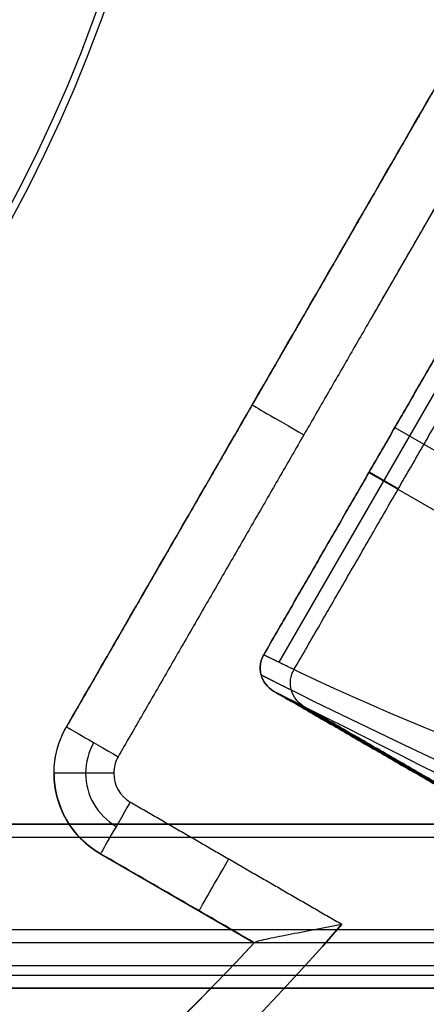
# Model space of a CAD drawing. Header units: millimetres. Extents: x -231 to 231, y -185 to 265.
# Tile 17 of 29: x 100 to 130, y -113 to -39. Entities that reach past the tile are written whole.
import ezdxf

# ---------------------------------------------------------------- set-up
doc = ezdxf.new("R2010")
doc.units = ezdxf.units.MM
doc.layers.add('Layer 01', color=7, linetype='Continuous', true_color=0x000000)

msp = doc.modelspace()

# ---------------------------------------------------------------- linework, layer by layer
at = {"layer": 'Layer 01', "color": 254, "true_color": 0xcad1ee}
for p, q in [((131.169, -43.399, 779.135), (103.169, -91.896, 779.135)), ((135.066, -45.649, 760.8), (126.157, -61.08, 760.8)), ((134.963, -59.694, 771.159), (119.178, -87.034, 771.159)), ((117.169, -67.647, 765.3), (117.169, -67.647, 792.761)), ((127.926, -69.351, 781.5), (186.354, -103.084, 230.361)), ((125.974, -72.731, 781.5), (156.914, -90.595, 781.5)), ((125.974, -72.731, 781.5), (156.914, -90.595, 781.5)), ((125.996, -72.694, 781.5), (128.19, -73.961, 760.8)), ((119.926, -89.779, 771.15), (147.24, -105.549, 771.15)), ((-157.716, -99.23, 323.5), (157.716, -99.23, 323.5)), ((105.731, -101.458, 779.704), (117.331, -108.156, 779.704)), ((105.731, -101.458, 765.3), (117.331, -108.156, 765.3)), ((111.531, -104.807, 765.3), (111.531, -104.807, 793.841)), ((-166.836, -109.871, 323.622), (166.836, -109.871, 323.622))]:
    msp.add_line(p, q, dxfattribs=at)
for centre, radius, start, end in [((0, 0, 797.5), 185.225, 180, 0), ((0, 0, 762.8), 185.225, 180, 0), ((0, 0, 780.15), 185.225, 180, 0), ((0, 0, 799.5), 181.505, 180, 0), ((109.231, -95.396, 761.331), 4.621, 150, 180), ((109.231, -95.396, 760.8), 2.5, 150, 180), ((109.231, -95.396, 765.3), 7, 180, 240), ((109.231, -95.396, 761.331), 4.621, 180, 240), ((109.231, -95.396, 760.8), 2.5, 180, 240), ((0, 0, 760.8), 183.225, 215.46491, 324.53509), ((0, 0, 760.8), 163.575, 220.7462, 319.2538), ((0, 0, 764.8), 159.575, 222.65958, 317.34042), ((0, 0, 794.109), 159.575, 222.66984, 317.33016), ((0, 0, 779.454), 159.575, 222.66984, 317.33016)]:
    msp.add_arc(centre, radius, start, end, dxfattribs=at)
at = {"layer": 'Layer 01', "color": 254, "true_color": 0xcad1ee, "extrusion": (0, 0, -1)}
for centre, radius, start, end in [((0, 0, -799.5), 183.225, 180, 0), ((0, 0, -790.628), 112.6, 180, 0), ((0, 0, -795.596), 112.04, 180, 0), ((-109.231, -95.396, -765.3), 7, 0, 30), ((-109.231, -95.396, -779.193), 7, 0, 30), ((-109.231, -95.396, -779.403), 7, 300, 0), ((0, 0, -760.8), 163.575, 220.7462, 319.2538)]:
    msp.add_arc(centre, radius, start, end, dxfattribs=at)
at = {"layer": 'Layer 01', "color": 254, "true_color": 0xcad1ee, "extrusion": (-0.5, -0.866025, 0)}
msp.add_arc((139.795, 765.3), 4.5, 180, 270, dxfattribs=at)
at = {"layer": 'Layer 01', "color": 254, "true_color": 0xcad1ee, "extrusion": (-0.5, -0.866025, 8.83869e-15)}
msp.add_arc((139.795, 765.3, 28), 4.5, 180, 270, dxfattribs=at)
at = {"layer": 'Layer 01', "color": 254, "true_color": 0xcad1ee, "extrusion": (0, 1, 0)}
msp.add_arc((-106.731, 765.3, -95.396), 4.5, 270, 0, dxfattribs=at)
at = {"layer": 'Layer 01', "color": 254, "true_color": 0xcad1ee, "extrusion": (-0.866025, 0.5, -1.09395e-14)}
msp.add_arc((30.5, 765.3, -142.295), 4.5, 270, 0, dxfattribs=at)
at = {"layer": 'Layer 01', "color": 254, "true_color": 0xcad1ee, "extrusion": (0.866025, -0.5, 0)}
msp.add_arc((-30.5, 765.3, 150.873), 4.5, 180, 270, dxfattribs=at)
at = {"layer": 'Layer 01', "color": 254, "true_color": 0xcad1ee}
for points, degree in [([(180.548, -89.549, 309.622), (96.635, 55.792, 309.622), (12.723, 201.133, 309.622)], 2), ([(12.729, 201.137, 309.5), (96.642, 55.796, 309.5), (180.554, -89.545, 309.5)], 2), ([(179.688, -90.045, 308.5), (95.776, 55.296, 308.5), (11.863, 200.637, 308.5)], 2), ([(10.744, 197.706, 337.622), (93.667, 54.079, 337.622), (176.59, -89.549, 337.622)], 2), ([(175.73, -90.045, 338.5), (92.807, 53.582, 338.5), (9.884, 197.209, 338.5)], 2), ([(7.078, 186.201, 337.5), (85.936, 49.615, 337.5), (164.794, -86.971, 337.5)], 2), ([(164.794, -86.971, 309.5), (85.936, 49.615, 309.5), (7.078, 186.201, 309.5)], 2), ([(7.944, 186.701, 338.5), (86.802, 50.115, 338.5), (165.66, -86.471, 338.5)], 2), ([(7.944, 186.701, 308.5), (86.802, 50.115, 308.5), (165.66, -86.471, 308.5)], 2), ([(131.169, -43.399, 765.3), (117.169, -67.647, 765.3), (103.169, -91.896, 765.3)], 2), ([(103.169, -91.896, 792.971), (107.835, -83.813, 792.837), (117.169, -67.647, 792.686), (126.502, -51.482, 792.837), (131.169, -43.399, 792.971)], 3), ([(135.066, -45.649, 760.8), (121.066, -69.897, 760.8), (107.066, -94.146, 760.8)], 2), ([(118.042, -86.471, 781.5), (125.974, -72.731, 781.5), (133.907, -58.992, 781.5)], 2), ([(133.907, -58.992, 781.5), (125.974, -72.731, 781.5), (118.042, -86.471, 781.5)], 2), ([(120.322, -87.589, 760.8), (128.169, -73.998, 760.8), (136.016, -60.407, 760.8)], 2), ([(120.322, -87.589, 760.8), (119.558, -87.223, 767.7), (118.798, -86.85, 774.6), (118.042, -86.471, 781.5)], 3), ([(207.983, -120.369, 6.746), (179.651, -106.21, 265.021), (146.36, -100.656, 523.225), (118.042, -86.471, 781.5)], 3), ([(117.846, -87.989, 781.5), (118.602, -88.368, 774.6), (119.362, -88.746, 767.7), (120.124, -89.124, 760.8)], 3), ([(117.846, -87.989, 781.5), (146.174, -102.179, 523.137), (178.467, -115.291, 265.149), (206.803, -129.478, 6.786)], 3), ([(146.239, -105.058, 781.5), (132.513, -97.133, 781.5), (118.786, -89.208, 781.5)], 2), ([(118.786, -89.208, 781.5), (119.543, -89.587, 774.599), (120.306, -89.97, 767.699), (121.074, -90.356, 760.8)], 3), ([(118.786, -89.208, 781.5), (132.513, -97.133, 781.5), (146.239, -105.058, 781.5)], 2), ([(148.231, -106.034, 760.8), (134.653, -98.195, 760.8), (121.074, -90.356, 760.8)], 2), ([(103.169, -91.896, 792.971), (103.169, -91.896, 779.135), (103.169, -91.896, 765.3)], 2), ([(102.231, -95.396, 793.086), (102.231, -95.396, 779.193), (102.231, -95.396, 765.3)], 2), ([(107.981, -97.561, 760.8), (115.953, -102.164, 760.8), (123.926, -106.767, 760.8)], 2), ([(157.716, -99.23, 337.5), (0, -99.23, 337.5), (-157.716, -99.23, 337.5)], 2), ([(-157.716, -99.23, 309.5), (0, -99.23, 309.5), (157.716, -99.23, 309.5)], 2), ([(157.716, -100.23, 338.5), (0, -100.23, 338.5), (-157.716, -100.23, 338.5)], 2), ([(157.716, -100.23, 308.5), (0, -100.23, 308.5), (-157.716, -100.23, 308.5)], 2), ([(105.731, -101.458, 765.3), (105.731, -101.458, 779.403), (105.731, -101.458, 793.505)], 2), ([(105.731, -101.458, 765.3), (111.531, -104.807, 765.3), (117.331, -108.156, 765.3)], 2), ([(117.331, -108.156, 794.109), (113.462, -105.922, 793.953), (109.596, -103.69, 793.752), (105.731, -101.458, 793.505)], 3), ([(-165.846, -107.164, 338.5), (0, -107.164, 338.5), (165.846, -107.164, 338.5)], 2), ([(165.846, -108.157, 337.622), (0, -108.157, 337.622), (-165.846, -108.157, 337.622)], 2), ([(117.35, -108.135, 764.8), (117.337, -108.149, 764.966), (117.331, -108.156, 765.133), (117.331, -108.156, 765.3)], 3), ([(117.331, -108.156, 765.3), (117.331, -108.156, 779.704), (117.331, -108.156, 794.109)], 2), ([(-167.825, -110.592, 308.5), (0, -110.592, 308.5), (167.825, -110.592, 308.5)], 2), ([(-167.825, -111.585, 309.622), (0, -111.585, 309.622), (167.825, -111.585, 309.622)], 2), ([(167.825, -111.592, 309.5), (0, -111.592, 309.5), (-167.825, -111.592, 309.5)], 2)]:
    msp.add_open_spline(points, degree=degree, dxfattribs=at)
for points, knots in [([(118.786, -89.208, 781.5), (118.557, -89.075, 781.5), (118.355, -88.898, 781.5), (118.036, -88.485, 781.5), (117.916, -88.244, 781.5), (117.812, -87.866, 781.5), (117.79, -87.735, 781.5), (117.771, -87.473, 781.5), (117.775, -87.343, 781.5), (117.808, -87.082, 781.5), (117.838, -86.952, 781.5), (117.922, -86.705, 781.5), (117.976, -86.585, 781.5), (118.042, -86.471, 781.5)], [0, 0, 0, 0, 0.790797, 0.790797, 1.581593, 1.581593, 1.976992, 1.976992, 2.37239, 2.37239, 2.767788, 2.767788, 3.163187, 3.163187, 3.163187, 3.163187]), ([(118.042, -86.471, 781.5), (117.976, -86.585, 781.5), (117.922, -86.705, 781.5), (117.838, -86.952, 781.5), (117.808, -87.082, 781.5), (117.775, -87.343, 781.5), (117.771, -87.473, 781.5), (117.79, -87.735, 781.5), (117.812, -87.866, 781.5), (117.916, -88.244, 781.5), (118.036, -88.485, 781.5), (118.355, -88.898, 781.5), (118.557, -89.075, 781.5), (118.786, -89.208, 781.5)], [0, 0, 0, 0, 0.395398, 0.395398, 0.790797, 0.790797, 1.186195, 1.186195, 1.581593, 1.581593, 2.37239, 2.37239, 3.163187, 3.163187, 3.163187, 3.163187]), ([(121.074, -90.356, 760.8), (120.843, -90.222, 760.8), (120.639, -90.043, 760.8), (120.316, -89.625, 760.8), (120.194, -89.382, 760.8), (120.09, -89, 760.8), (120.067, -88.867, 760.8), (120.049, -88.602, 760.8), (120.052, -88.471, 760.8), (120.086, -88.207, 760.8), (120.116, -88.076, 760.8), (120.201, -87.826, 760.8), (120.255, -87.705, 760.8), (120.322, -87.589, 760.8)], [-3.196797, -3.196797, -3.196797, -3.196797, -2.397598, -2.397598, -1.598398, -1.598398, -1.198799, -1.198799, -0.799199, -0.799199, -0.3996, -0.3996, 0, 0, 0, 0]), ([(118.786, -89.208, 781.5), (147.143, -103.413, 522.915), (184.074, -122.578, 265.542), (212.426, -136.781, 6.957), (212.428, -136.782, 6.936), (212.431, -136.783, 6.916), (212.433, -136.784, 6.895)], [-781.821923, -781.821923, -781.821923, -781.821923, -0.062312, -0.062312, -0.062312, 0, 0, 0, 0]), ([(102.231, -95.396, 793.086), (102.231, -94.784, 793.058), (102.31, -94.182, 793.034), (102.546, -93.296, 793.004), (102.645, -93.003, 792.995), (102.879, -92.438, 792.981), (103.015, -92.163, 792.975), (103.169, -91.896, 792.971)], [-3.673724, -3.673724, -3.673724, -3.673724, -1.836862, -1.836862, -0.918431, -0.918431, 0, 0, 0, 0]), ([(105.731, -101.458, 793.505), (105.197, -101.15, 793.471), (104.715, -100.779, 793.436), (104.067, -100.132, 793.381), (103.863, -99.899, 793.362), (103.49, -99.414, 793.325), (103.322, -99.161, 793.306), (103.017, -98.634, 793.27), (102.882, -98.361, 793.252), (102.647, -97.794, 793.215), (102.548, -97.502, 793.198), (102.391, -96.914, 793.164), (102.331, -96.616, 793.147), (102.251, -96.011, 793.116), (102.231, -95.703, 793.1), (102.231, -95.396, 793.086)], [-7.351567, -7.351567, -7.351567, -7.351567, -5.513675, -5.513675, -4.594729, -4.594729, -3.675784, -3.675784, -2.756838, -2.756838, -1.837892, -1.837892, -0.918946, -0.918946, 0, 0, 0, 0]), ([(117.35, -108.135, 764.8), (117.378, -108.105, 764.444), (117.475, -108.068, 764.107), (117.781, -107.982, 763.468), (117.984, -107.934, 763.18), (118.456, -107.83, 762.657), (118.721, -107.775, 762.428), (119.284, -107.661, 762.022), (119.587, -107.602, 761.843), (120.523, -107.42, 761.378), (121.178, -107.295, 761.162), (122.196, -107.101, 760.944), (122.541, -107.035, 760.89), (123.059, -106.935, 760.836), (123.232, -106.902, 760.822), (123.578, -106.835, 760.805), (123.753, -106.801, 760.8), (123.926, -106.767, 760.8)], [-8.497495, -8.497495, -8.497495, -8.497495, -7.435308, -7.435308, -6.373121, -6.373121, -5.310934, -5.310934, -4.248747, -4.248747, -2.124374, -2.124374, -1.062187, -1.062187, -0.531093, -0.531093, 0, 0, 0, 0])]:
    msp.add_open_spline(points, degree=3, knots=knots, dxfattribs=at)

doc.saveas('drawing.dxf')
